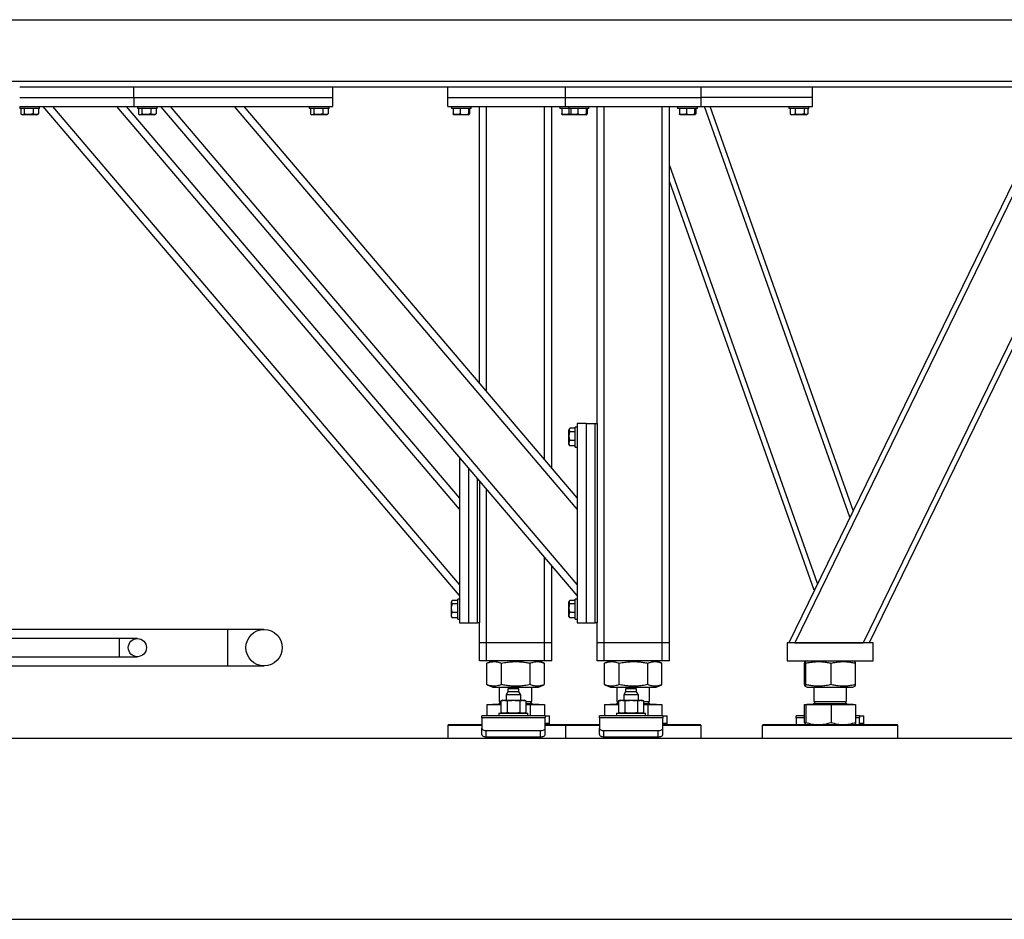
# Model space of a CAD drawing. Header units: millimetres. Extents: x 0 to 841, y 0 to 594.
# Tile 91 of 190: x 387 to 423, y 527 to 560. Entities that reach past the tile are written whole.
import ezdxf

# ---------------------------------------------------------------- set-up
doc = ezdxf.new("R2010")
doc.units = ezdxf.units.MM
doc.layers.add('TRAIT-FORT', color=4, linetype='Continuous', lineweight=25)

msp = doc.modelspace()

# ---------------------------------------------------------------- linework, layer by layer
at = {"layer": 'TRAIT-FORT', "color": 4, "linetype": 'Continuous', "lineweight": 25}
for p, q in [((367.286, 559.934), (427.286, 559.934)), ((370.763, 557.667), (425.143, 557.667)), ((387.02, 557.467), (424.786, 557.467)), ((391.22, 557.067), (391.22, 557.467)), ((398.553, 557.067), (398.553, 557.467)), ((402.786, 557.067), (402.786, 557.467)), ((407.12, 557.067), (407.12, 557.467)), ((412.12, 557.067), (412.12, 557.467)), ((416.22, 557.067), (416.22, 557.467)), ((387.02, 557.067), (391.22, 557.067)), ((387.02, 556.734), (387.02, 556.667)), ((387.02, 556.734), (391.22, 556.734)), ((387.753, 556.667), (387.753, 556.734)), ((403.22, 538.734), (387.886, 556.734)), ((403.22, 539.145), (388.236, 556.734)), ((403.22, 541.921), (390.601, 556.734)), ((403.22, 542.332), (390.951, 556.734)), ((391.22, 557.067), (391.22, 556.734)), ((391.22, 557.067), (398.553, 557.067)), ((391.22, 556.734), (398.553, 556.734)), ((391.353, 556.734), (391.353, 556.667)), ((392.086, 556.667), (392.086, 556.734)), ((407.553, 538.734), (392.22, 556.734)), ((407.553, 539.145), (392.57, 556.734)), ((407.553, 541.921), (394.934, 556.734)), ((407.553, 542.332), (395.285, 556.734)), ((397.686, 556.734), (397.686, 556.667)), ((398.42, 556.667), (398.42, 556.734)), ((398.553, 556.734), (398.553, 557.067)), ((402.786, 556.734), (402.786, 557.067)), ((402.786, 557.067), (407.12, 557.067)), ((402.786, 556.734), (407.12, 556.734)), ((402.92, 556.734), (402.92, 556.667)), ((403.653, 556.667), (403.653, 556.734)), ((403.953, 546.558), (403.953, 556.734)), ((404.22, 546.245), (404.22, 556.734)), ((406.353, 543.741), (406.353, 556.734)), ((406.62, 543.428), (406.62, 556.734)), ((406.92, 556.734), (406.92, 556.667)), ((407.12, 556.734), (407.12, 557.067)), ((407.12, 557.067), (412.12, 557.067)), ((407.12, 556.734), (412.12, 556.734)), ((407.253, 556.734), (407.253, 556.667)), ((407.986, 556.667), (407.986, 556.734)), ((408.286, 545.067), (408.286, 556.734)), ((408.553, 537), (408.553, 556.734)), ((410.686, 537), (410.686, 556.734)), ((410.953, 537), (410.953, 556.734)), ((411.253, 556.734), (411.253, 556.667)), ((411.986, 556.667), (411.986, 556.734)), ((416.22, 557.067), (412.12, 557.067)), ((412.12, 556.734), (412.12, 557.067)), ((412.12, 556.734), (416.22, 556.734)), ((417.597, 541.619), (412.245, 556.734)), ((417.72, 541.871), (412.457, 556.734)), ((415.353, 556.734), (415.353, 556.667)), ((416.086, 556.667), (416.086, 556.734)), ((416.22, 556.734), (416.22, 557.067)), ((387.753, 556.667), (387.02, 556.667)), ((387.062, 556.667), (387.062, 556.467)), ((387.078, 556.456), (387.117, 556.434)), ((387.655, 556.434), (387.117, 556.434)), ((387.189, 556.667), (387.189, 556.467)), ((387.514, 556.667), (387.514, 556.467)), ((387.655, 556.434), (387.694, 556.456)), ((387.711, 556.467), (387.694, 556.457)), ((387.711, 556.667), (387.711, 556.467)), ((392.086, 556.667), (391.353, 556.667)), ((391.395, 556.667), (391.395, 556.467)), ((391.411, 556.456), (391.45, 556.434)), ((391.989, 556.434), (391.45, 556.434)), ((391.522, 556.667), (391.522, 556.467)), ((391.847, 556.667), (391.847, 556.467)), ((391.989, 556.434), (392.028, 556.456)), ((392.044, 556.467), (392.027, 556.457)), ((392.044, 556.667), (392.044, 556.467)), ((398.42, 556.667), (397.686, 556.667)), ((397.728, 556.667), (397.728, 556.467)), ((397.745, 556.456), (397.784, 556.434)), ((398.322, 556.434), (397.784, 556.434)), ((397.856, 556.667), (397.856, 556.467)), ((398.18, 556.667), (398.18, 556.467)), ((398.322, 556.434), (398.361, 556.456)), ((398.378, 556.467), (398.36, 556.457)), ((398.378, 556.667), (398.378, 556.467)), ((402.947, 556.667), (402.92, 556.667)), ((403.653, 556.667), (402.947, 556.667)), ((402.985, 556.667), (402.985, 556.467)), ((403.001, 556.443), (403.017, 556.434)), ((403.555, 556.434), (403.017, 556.434)), ((403.246, 556.667), (403.246, 556.467)), ((403.547, 556.667), (403.547, 556.467)), ((403.555, 556.434), (403.572, 556.443)), ((403.588, 556.667), (403.588, 556.467)), ((406.947, 556.667), (406.92, 556.667)), ((407.253, 556.667), (406.947, 556.667)), ((406.985, 556.667), (406.985, 556.467)), ((407.001, 556.443), (407.017, 556.434)), ((407.35, 556.434), (407.017, 556.434)), ((407.246, 556.667), (407.246, 556.467)), ((407.281, 556.667), (407.253, 556.667)), ((407.986, 556.667), (407.281, 556.667)), ((407.318, 556.667), (407.318, 556.467)), ((407.334, 556.443), (407.35, 556.434)), ((407.889, 556.434), (407.35, 556.434)), ((407.579, 556.667), (407.579, 556.467)), ((407.88, 556.667), (407.88, 556.467)), ((407.889, 556.434), (407.905, 556.443)), ((407.921, 556.667), (407.921, 556.467)), ((411.281, 556.667), (411.253, 556.667)), ((411.986, 556.667), (411.281, 556.667)), ((411.318, 556.667), (411.318, 556.467)), ((411.334, 556.443), (411.35, 556.434)), ((411.889, 556.434), (411.35, 556.434)), ((411.579, 556.667), (411.579, 556.467)), ((411.88, 556.667), (411.88, 556.467)), ((411.889, 556.434), (411.905, 556.443)), ((411.921, 556.667), (411.921, 556.467)), ((424.937, 556.667), (415.345, 537)), ((416.086, 556.667), (415.353, 556.667)), ((415.394, 556.667), (415.394, 556.467)), ((415.394, 556.467), (415.409, 556.459)), ((415.409, 556.458), (415.45, 556.434)), ((415.989, 556.434), (415.45, 556.434)), ((425.046, 556.434), (415.567, 537)), ((415.586, 556.667), (415.586, 556.467)), ((415.912, 556.667), (415.912, 556.467)), ((415.989, 556.434), (416.03, 556.458)), ((416.045, 556.667), (416.045, 556.467)), ((427.286, 555.857), (418.089, 537)), ((427.286, 555.401), (418.312, 537)), ((416.409, 539.182), (410.953, 554.591)), ((416.286, 538.93), (410.953, 553.992)), ((407.275, 544.875), (407.253, 544.836)), ((407.253, 544.298), (407.253, 544.836)), ((407.486, 544.892), (407.286, 544.892)), ((407.486, 544.764), (407.286, 544.764)), ((407.553, 544.934), (407.486, 544.934)), ((407.486, 544.2), (407.486, 544.934)), ((407.553, 545.067), (407.553, 537.734)), ((407.886, 545.067), (407.553, 545.067)), ((407.886, 545.067), (407.886, 537.734)), ((407.886, 545.067), (408.22, 545.067)), ((408.22, 537.734), (408.22, 545.067)), ((408.22, 545.067), (408.286, 545.067)), ((408.286, 545.067), (408.286, 537.734)), ((407.486, 544.44), (407.286, 544.44)), ((407.253, 544.298), (407.275, 544.259)), ((407.286, 544.242), (407.276, 544.259)), ((407.486, 544.242), (407.286, 544.242)), ((407.486, 544.2), (407.553, 544.2)), ((403.22, 543.821), (403.22, 537.734)), ((403.553, 543.429), (403.553, 537.734)), ((403.886, 537.734), (403.886, 543.038)), ((403.953, 542.96), (403.953, 537.734)), ((404.22, 537), (404.22, 542.647)), ((406.353, 537), (406.353, 540.142)), ((406.62, 537), (406.62, 539.829)), ((403.22, 538.6), (403.153, 538.6)), ((403.153, 537.867), (403.153, 538.6)), ((407.553, 538.6), (407.486, 538.6)), ((407.486, 537.867), (407.486, 538.6)), ((402.942, 538.542), (402.92, 538.503)), ((402.92, 537.965), (402.92, 538.503)), ((403.153, 538.558), (402.953, 538.558)), ((403.153, 538.431), (402.953, 538.431)), ((407.275, 538.542), (407.253, 538.503)), ((407.253, 537.965), (407.253, 538.503)), ((407.486, 538.558), (407.286, 538.558)), ((407.486, 538.431), (407.286, 538.431)), ((402.92, 537.965), (402.942, 537.926)), ((402.953, 537.909), (402.943, 537.926)), ((403.153, 538.106), (402.953, 538.106)), ((403.153, 537.909), (402.953, 537.909)), ((403.153, 537.867), (403.22, 537.867)), ((407.253, 537.965), (407.275, 537.926)), ((407.286, 537.909), (407.276, 537.926)), ((407.486, 538.106), (407.286, 538.106)), ((407.486, 537.909), (407.286, 537.909)), ((407.486, 537.867), (407.553, 537.867)), ((403.22, 537.734), (403.553, 537.734)), ((403.553, 537.734), (403.886, 537.734)), ((403.953, 537.734), (403.886, 537.734)), ((403.953, 537), (403.953, 537.734)), ((407.553, 537.734), (407.886, 537.734)), ((407.886, 537.734), (408.22, 537.734)), ((408.286, 537.734), (408.22, 537.734)), ((408.286, 537), (408.286, 537.734)), ((394.686, 537.484), (369.953, 537.484)), ((390.686, 537.15), (369.953, 537.15)), ((391.353, 537.15), (390.686, 537.15)), ((390.686, 537.15), (390.686, 536.484)), ((396.02, 537.484), (394.686, 537.484)), ((394.686, 536.817), (394.686, 537.484)), ((394.686, 536.15), (394.686, 536.817)), ((404.22, 537), (403.953, 537)), ((403.953, 536.334), (403.953, 537)), ((406.353, 537), (404.22, 537)), ((404.22, 536.334), (404.22, 537)), ((406.62, 537), (406.353, 537)), ((406.353, 536.334), (406.353, 537)), ((406.62, 536.334), (406.62, 537)), ((408.553, 537), (408.286, 537)), ((408.286, 536.334), (408.286, 537)), ((410.686, 537), (408.553, 537)), ((408.553, 536.334), (408.553, 537)), ((410.953, 537), (410.686, 537)), ((410.686, 536.334), (410.686, 537)), ((410.953, 536.334), (410.953, 537)), ((418.453, 537), (415.286, 537)), ((415.286, 537), (415.286, 536.334)), ((415.567, 537), (418.089, 537)), ((418.453, 536.334), (418.453, 537)), ((369.953, 536.484), (390.686, 536.484)), ((390.686, 536.484), (391.353, 536.484)), ((369.678, 536.15), (394.686, 536.15)), ((394.686, 536.15), (396.02, 536.15)), ((404.22, 536.334), (403.953, 536.334)), ((406.353, 536.334), (404.22, 536.334)), ((404.236, 536.249), (404.228, 536.246)), ((404.228, 535.455), (404.228, 536.246)), ((404.445, 536.334), (404.235, 536.249)), ((404.768, 535.455), (404.768, 536.246)), ((405.826, 535.455), (405.826, 536.246)), ((406.337, 536.249), (406.127, 536.334)), ((406.345, 535.455), (406.345, 536.246)), ((406.62, 536.334), (406.353, 536.334)), ((408.553, 536.334), (408.286, 536.334)), ((410.686, 536.334), (408.553, 536.334)), ((408.569, 536.249), (408.561, 536.246)), ((408.561, 535.455), (408.561, 536.246)), ((408.779, 536.334), (408.568, 536.249)), ((409.101, 535.455), (409.101, 536.246)), ((410.16, 535.455), (410.16, 536.246)), ((410.671, 536.249), (410.46, 536.334)), ((410.678, 535.455), (410.678, 536.246)), ((410.953, 536.334), (410.686, 536.334)), ((415.286, 536.334), (418.453, 536.334)), ((415.932, 535.455), (415.932, 536.246)), ((416.029, 536.334), (415.952, 536.303)), ((415.975, 535.455), (415.975, 536.246)), ((416.912, 535.455), (416.912, 536.246)), ((417.787, 536.303), (417.71, 536.334)), ((417.807, 535.455), (417.807, 536.246)), ((404.228, 535.455), (404.236, 535.452)), ((404.235, 535.452), (404.445, 535.367)), ((404.445, 535.367), (406.127, 535.367)), ((404.686, 535.367), (404.686, 534.839)), ((405.886, 534.839), (405.886, 535.367)), ((406.127, 535.367), (406.337, 535.452)), ((408.561, 535.455), (408.569, 535.452)), ((408.568, 535.452), (408.779, 535.367)), ((408.779, 535.367), (410.46, 535.367)), ((409.02, 535.367), (409.02, 534.839)), ((410.22, 534.839), (410.22, 535.367)), ((410.46, 535.367), (410.671, 535.452)), ((415.952, 535.398), (416.029, 535.367)), ((416.029, 535.367), (417.71, 535.367)), ((416.27, 535.367), (416.27, 534.839)), ((417.47, 534.839), (417.47, 535.367)), ((417.71, 535.367), (417.787, 535.398)), ((405.004, 535.186), (404.941, 535.076)), ((404.941, 535.076), (404.941, 534.879)), ((405.208, 535.076), (404.941, 535.076)), ((405.004, 535.302), (405.004, 535.186)), ((405.208, 535.302), (405.004, 535.302)), ((405.411, 535.186), (405.004, 535.186)), ((405.411, 535.302), (405.208, 535.302)), ((405.474, 535.076), (405.208, 535.076)), ((405.411, 535.186), (405.411, 535.302)), ((405.474, 535.076), (405.411, 535.186)), ((405.474, 534.879), (405.474, 535.076)), ((409.338, 535.186), (409.274, 535.076)), ((409.274, 535.076), (409.274, 534.879)), ((409.541, 535.076), (409.274, 535.076)), ((409.338, 535.302), (409.338, 535.186)), ((409.541, 535.302), (409.338, 535.302)), ((409.744, 535.186), (409.338, 535.186)), ((409.744, 535.302), (409.541, 535.302)), ((409.808, 535.076), (409.541, 535.076)), ((409.744, 535.186), (409.744, 535.302)), ((409.808, 535.076), (409.744, 535.186)), ((409.808, 534.879), (409.808, 535.076)), ((404.228, 534.727), (404.228, 534.302)), ((404.228, 534.727), (404.746, 534.727)), ((404.434, 534.734), (404.434, 534.727)), ((404.434, 534.734), (404.554, 534.734)), ((404.554, 534.734), (404.746, 534.734)), ((404.686, 534.839), (404.746, 534.839)), ((404.746, 534.827), (404.686, 534.767)), ((404.686, 534.767), (404.746, 534.767)), ((404.808, 534.879), (404.746, 534.857)), ((404.746, 534.857), (404.746, 534.425)), ((404.808, 534.879), (404.861, 534.879)), ((404.861, 534.879), (405.208, 534.879)), ((404.977, 534.857), (404.977, 534.425)), ((405.208, 534.879), (405.554, 534.879)), ((405.438, 534.857), (405.438, 534.425)), ((405.554, 534.879), (405.608, 534.879)), ((405.669, 534.857), (405.608, 534.879)), ((405.669, 534.857), (405.669, 534.425)), ((405.669, 534.839), (405.886, 534.839)), ((405.669, 534.767), (405.886, 534.767)), ((405.669, 534.734), (406.138, 534.734)), ((405.669, 534.727), (405.826, 534.727)), ((405.886, 534.767), (405.814, 534.839)), ((405.826, 534.727), (405.826, 534.302)), ((405.826, 534.727), (406.345, 534.727)), ((405.827, 534.839), (405.827, 534.827)), ((406.138, 534.727), (406.138, 534.734)), ((406.345, 534.727), (406.345, 534.302)), ((408.561, 534.727), (408.561, 534.302)), ((408.561, 534.727), (409.079, 534.727)), ((408.768, 534.734), (408.768, 534.727)), ((408.768, 534.734), (408.887, 534.734)), ((408.887, 534.734), (409.079, 534.734)), ((409.02, 534.839), (409.079, 534.839)), ((409.079, 534.827), (409.02, 534.767)), ((409.02, 534.767), (409.079, 534.767)), ((409.141, 534.879), (409.079, 534.857)), ((409.079, 534.857), (409.079, 534.425)), ((409.141, 534.879), (409.194, 534.879)), ((409.194, 534.879), (409.541, 534.879)), ((409.31, 534.857), (409.31, 534.425)), ((409.541, 534.879), (409.887, 534.879)), ((409.772, 534.857), (409.772, 534.425)), ((409.887, 534.879), (409.941, 534.879)), ((410.003, 534.857), (409.941, 534.879)), ((410.003, 534.857), (410.003, 534.425)), ((410.003, 534.839), (410.22, 534.839)), ((410.003, 534.767), (410.22, 534.767)), ((410.003, 534.734), (410.471, 534.734)), ((410.003, 534.727), (410.16, 534.727)), ((410.22, 534.767), (410.147, 534.839)), ((410.16, 534.839), (410.16, 534.827)), ((410.16, 534.727), (410.16, 534.302)), ((410.16, 534.727), (410.678, 534.727)), ((410.471, 534.727), (410.471, 534.734)), ((410.678, 534.727), (410.678, 534.302)), ((415.932, 534.066), (415.932, 534.727)), ((415.932, 534.727), (415.975, 534.727)), ((415.975, 534.727), (415.975, 534.066)), ((415.975, 534.727), (416.912, 534.727)), ((416.018, 534.734), (416.018, 534.727)), ((416.018, 534.734), (416.474, 534.734)), ((416.342, 534.839), (416.27, 534.767)), ((416.27, 534.839), (416.591, 534.839)), ((416.27, 534.767), (417.401, 534.767)), ((416.329, 534.839), (416.329, 534.827)), ((416.474, 534.734), (417.721, 534.734)), ((416.591, 534.839), (417.47, 534.839)), ((416.912, 534.727), (416.912, 534.066)), ((416.912, 534.727), (417.807, 534.727)), ((417.47, 534.767), (417.397, 534.839)), ((417.401, 534.767), (417.47, 534.767)), ((417.41, 534.839), (417.41, 534.827)), ((417.721, 534.727), (417.721, 534.734)), ((417.807, 534.727), (417.807, 534.066)), ((406.374, 534.302), (404.041, 534.302)), ((404.041, 534.231), (404.041, 534.302)), ((404.674, 534.402), (404.674, 534.302)), ((404.674, 534.402), (405.741, 534.402)), ((404.746, 534.425), (404.808, 534.402)), ((404.768, 534.417), (404.768, 534.402)), ((405.608, 534.402), (405.669, 534.425)), ((405.741, 534.302), (405.741, 534.402)), ((406.374, 534.302), (406.374, 534.231)), ((406.374, 534.302), (406.532, 534.302)), ((406.532, 534.036), (406.532, 534.302)), ((410.708, 534.302), (408.374, 534.302)), ((408.374, 534.231), (408.374, 534.302)), ((409.008, 534.402), (409.008, 534.302)), ((409.008, 534.402), (410.074, 534.402)), ((409.079, 534.425), (409.141, 534.402)), ((409.101, 534.417), (409.101, 534.402)), ((409.941, 534.402), (410.003, 534.425)), ((410.074, 534.302), (410.074, 534.402)), ((410.708, 534.302), (410.708, 534.231)), ((410.708, 534.302), (410.865, 534.302)), ((410.865, 534.036), (410.865, 534.302)), ((415.932, 534.302), (415.624, 534.302)), ((415.624, 534.231), (415.624, 534.302)), ((417.958, 534.302), (417.807, 534.302)), ((417.958, 534.302), (417.958, 534.231)), ((417.958, 534.302), (418.115, 534.302)), ((418.115, 534.036), (418.115, 534.302)), ((402.82, 533.984), (402.786, 533.95)), ((402.786, 533.95), (402.786, 533.484)), ((404.041, 533.95), (402.786, 533.95)), ((402.82, 533.984), (404.041, 533.984)), ((404.041, 534.231), (404.041, 533.85)), ((406.374, 534.231), (404.041, 534.231)), ((406.374, 533.85), (406.374, 534.231)), ((406.374, 534.036), (406.532, 534.036)), ((406.374, 534), (406.532, 534)), ((406.374, 533.984), (407.153, 533.984)), ((407.12, 533.95), (406.374, 533.95)), ((406.532, 534), (406.532, 534.036)), ((406.532, 534), (406.532, 533.984)), ((407.153, 533.984), (407.12, 533.95)), ((407.12, 533.95), (407.12, 533.484)), ((408.374, 533.95), (407.12, 533.95)), ((407.153, 533.984), (408.374, 533.984)), ((408.374, 534.231), (408.374, 533.85)), ((410.708, 534.231), (408.374, 534.231)), ((410.708, 533.85), (410.708, 534.231)), ((410.708, 534.036), (410.865, 534.036)), ((410.708, 534), (410.865, 534)), ((410.708, 533.984), (411.861, 533.984)), ((411.891, 533.95), (410.708, 533.95)), ((410.865, 534), (410.865, 534.036)), ((410.865, 534), (410.865, 533.984)), ((411.861, 533.984), (412.086, 533.984)), ((412.12, 533.95), (411.891, 533.95)), ((412.12, 533.95), (412.086, 533.984)), ((412.12, 533.484), (412.12, 533.95)), ((414.403, 533.984), (414.37, 533.95)), ((414.37, 533.95), (414.37, 533.484)), ((419.37, 533.95), (414.37, 533.95)), ((414.403, 533.984), (419.336, 533.984)), ((415.624, 534.231), (415.624, 533.984)), ((415.932, 534.231), (415.624, 534.231)), ((417.958, 534.231), (417.807, 534.231)), ((417.958, 533.984), (417.958, 534.231)), ((417.958, 534.036), (418.115, 534.036)), ((417.958, 534), (418.115, 534)), ((418.115, 534), (418.115, 534.036)), ((418.115, 534), (418.115, 533.984)), ((419.37, 533.95), (419.336, 533.984)), ((419.37, 533.484), (419.37, 533.95)), ((404.041, 533.619), (404.041, 533.85)), ((404.208, 533.767), (406.208, 533.767)), ((404.208, 533.536), (404.208, 533.767)), ((404.208, 533.536), (406.208, 533.536)), ((404.941, 533.536), (404.941, 533.484)), ((405.474, 533.484), (405.474, 533.536)), ((406.208, 533.536), (406.208, 533.767)), ((406.374, 533.619), (406.374, 533.85)), ((408.374, 533.619), (408.374, 533.85)), ((408.541, 533.767), (410.541, 533.767)), ((408.541, 533.536), (408.541, 533.767)), ((408.541, 533.536), (410.541, 533.536)), ((409.274, 533.536), (409.274, 533.484)), ((409.808, 533.484), (409.808, 533.536)), ((410.541, 533.536), (410.541, 533.767)), ((410.708, 533.619), (410.708, 533.85)), ((358.853, 533.484), (560.157, 533.484)), ((358.853, 526.817), (560.157, 526.817))]:
    msp.add_line(p, q, dxfattribs=at)
at = {"layer": 'TRAIT-FORT', "color": 4, "linetype": 'Continuous', "lineweight": 25, "flags": 128}
for points in [[(404.041, 533.85), (404.044, 533.834), (404.054, 533.818), (404.069, 533.804), (404.09, 533.791), (404.115, 533.781), (404.144, 533.773), (404.175, 533.768), (404.208, 533.767)], [(404.041, 533.619), (404.044, 533.603), (404.054, 533.587), (404.069, 533.573), (404.09, 533.56), (404.115, 533.55), (404.144, 533.542), (404.175, 533.537), (404.208, 533.536)], [(406.208, 533.767), (406.24, 533.768), (406.271, 533.773), (406.3, 533.781), (406.325, 533.791), (406.346, 533.804), (406.361, 533.818), (406.371, 533.834), (406.374, 533.85)], [(406.208, 533.536), (406.24, 533.537), (406.271, 533.542), (406.3, 533.55), (406.325, 533.56), (406.346, 533.573), (406.361, 533.587), (406.371, 533.603), (406.374, 533.619)], [(408.374, 533.85), (408.377, 533.834), (408.387, 533.818), (408.402, 533.804), (408.423, 533.791), (408.448, 533.781), (408.477, 533.773), (408.508, 533.768), (408.541, 533.767)], [(408.374, 533.619), (408.377, 533.603), (408.387, 533.587), (408.402, 533.573), (408.423, 533.56), (408.448, 533.55), (408.477, 533.542), (408.508, 533.537), (408.541, 533.536)], [(410.541, 533.767), (410.573, 533.768), (410.605, 533.773), (410.633, 533.781), (410.659, 533.791), (410.679, 533.804), (410.695, 533.818), (410.704, 533.834), (410.708, 533.85)], [(410.541, 533.536), (410.573, 533.537), (410.605, 533.542), (410.633, 533.55), (410.659, 533.56), (410.679, 533.573), (410.695, 533.587), (410.704, 533.603), (410.708, 533.619)]]:
    msp.add_lwpolyline(points, dxfattribs=at)
at = {"layer": 'TRAIT-FORT', "color": 4, "linetype": 'Continuous', "lineweight": 25}
for centre, radius in [((391.353, 536.817), 0.333), ((396.02, 536.817), 0.667)]:
    msp.add_circle(centre, radius, dxfattribs=at)
for centre, start, end in [((404.653, 534.767), 270, 360), ((405.92, 534.767), 180, 270), ((408.986, 534.767), 270, 360), ((410.253, 534.767), 180, 270), ((416.236, 534.767), 270, 360), ((417.503, 534.767), 180, 270)]:
    msp.add_arc(centre, 0.0333, start, end, dxfattribs=at)
for points, knots in [([(387.062, 556.467), (387.073, 556.46), (387.095, 556.445), (387.128, 556.44), (387.16, 556.448), (387.179, 556.461), (387.189, 556.467)], [0, 0, 0, 0, 0.264605, 0.534948, 0.765343, 1, 1, 1, 1]), ([(387.514, 556.467), (387.472, 556.457), (387.404, 556.44), (387.305, 556.442), (387.238, 556.454), (387.2, 556.464), (387.189, 556.467)], [0, 0, 0, 0, 0.385549, 0.637642, 0.896546, 1, 1, 1, 1]), ([(387.711, 556.467), (387.694, 556.46), (387.659, 556.445), (387.608, 556.44), (387.559, 556.448), (387.529, 556.461), (387.514, 556.467)], [0, 0, 0, 0, 0.264605, 0.534948, 0.765343, 1, 1, 1, 1]), ([(391.395, 556.467), (391.406, 556.46), (391.428, 556.445), (391.461, 556.44), (391.493, 556.448), (391.512, 556.461), (391.522, 556.467)], [0, 0, 0, 0, 0.264605, 0.534948, 0.765343, 1, 1, 1, 1]), ([(391.847, 556.467), (391.806, 556.457), (391.737, 556.44), (391.638, 556.442), (391.571, 556.454), (391.533, 556.464), (391.522, 556.467)], [0, 0, 0, 0, 0.385549, 0.637642, 0.896546, 1, 1, 1, 1]), ([(392.044, 556.467), (392.027, 556.46), (391.992, 556.445), (391.941, 556.44), (391.892, 556.448), (391.862, 556.461), (391.847, 556.467)], [0, 0, 0, 0, 0.264605, 0.534948, 0.765343, 1, 1, 1, 1]), ([(397.728, 556.467), (397.739, 556.46), (397.762, 556.445), (397.795, 556.44), (397.826, 556.448), (397.846, 556.461), (397.856, 556.467)], [0, 0, 0, 0, 0.264605, 0.534948, 0.765343, 1, 1, 1, 1]), ([(398.18, 556.467), (398.139, 556.457), (398.071, 556.44), (397.971, 556.442), (397.905, 556.454), (397.866, 556.464), (397.856, 556.467)], [0, 0, 0, 0, 0.385549, 0.637642, 0.896546, 1, 1, 1, 1]), ([(398.378, 556.467), (398.36, 556.46), (398.326, 556.445), (398.274, 556.44), (398.225, 556.448), (398.195, 556.461), (398.18, 556.467)], [0, 0, 0, 0, 0.264605, 0.534948, 0.765343, 1, 1, 1, 1]), ([(403.001, 556.444), (403, 556.444), (402.996, 556.444), (402.991, 556.454), (402.986, 556.464), (402.985, 556.467)], [0, 0, 0, 0, 0.082237, 0.737977, 1, 1, 1, 1]), ([(403.246, 556.467), (403.223, 556.46), (403.177, 556.445), (403.109, 556.44), (403.045, 556.448), (403.005, 556.461), (402.985, 556.467)], [0, 0, 0, 0, 0.2646049, 0.5349477, 0.7653431, 1, 1, 1, 1]), ([(403.246, 556.467), (403.272, 556.46), (403.325, 556.445), (403.403, 556.44), (403.478, 556.448), (403.524, 556.461), (403.547, 556.467)], [0, 0, 0, 0, 0.264605, 0.534948, 0.765343, 1, 1, 1, 1]), ([(403.588, 556.467), (403.582, 556.457), (403.574, 556.44), (403.562, 556.442), (403.553, 556.454), (403.549, 556.464), (403.547, 556.467)], [0, 0, 0, 0, 0.385549, 0.637642, 0.896546, 1, 1, 1, 1]), ([(407.001, 556.444), (407, 556.444), (406.996, 556.444), (406.991, 556.454), (406.986, 556.464), (406.985, 556.467)], [0, 0, 0, 0, 0.082237, 0.737977, 1, 1, 1, 1]), ([(407.246, 556.467), (407.223, 556.46), (407.177, 556.445), (407.109, 556.44), (407.045, 556.448), (407.005, 556.461), (406.985, 556.467)], [0, 0, 0, 0, 0.2646049, 0.5349477, 0.7653431, 1, 1, 1, 1]), ([(407.246, 556.467), (407.272, 556.459), (407.301, 556.449), (407.332, 556.447), (407.335, 556.447)], [0, 0, 0, 0, 0.883972, 1, 1, 1, 1]), ([(407.334, 556.444), (407.334, 556.444), (407.33, 556.444), (407.324, 556.454), (407.32, 556.464), (407.318, 556.467)], [0, 0, 0, 0, 0.082237, 0.737977, 1, 1, 1, 1]), ([(407.579, 556.467), (407.556, 556.46), (407.511, 556.445), (407.443, 556.44), (407.378, 556.448), (407.338, 556.461), (407.318, 556.467)], [0, 0, 0, 0, 0.264605, 0.534948, 0.765343, 1, 1, 1, 1]), ([(407.579, 556.467), (407.605, 556.46), (407.658, 556.445), (407.737, 556.44), (407.811, 556.448), (407.857, 556.461), (407.88, 556.467)], [0, 0, 0, 0, 0.264605, 0.534948, 0.765343, 1, 1, 1, 1]), ([(407.921, 556.467), (407.916, 556.457), (407.907, 556.44), (407.895, 556.442), (407.887, 556.454), (407.882, 556.464), (407.88, 556.467)], [0, 0, 0, 0, 0.385549, 0.637642, 0.896546, 1, 1, 1, 1]), ([(411.334, 556.444), (411.334, 556.444), (411.33, 556.444), (411.324, 556.454), (411.32, 556.464), (411.318, 556.467)], [0, 0, 0, 0, 0.082237, 0.737977, 1, 1, 1, 1]), ([(411.579, 556.467), (411.556, 556.46), (411.511, 556.445), (411.443, 556.44), (411.378, 556.448), (411.338, 556.461), (411.318, 556.467)], [0, 0, 0, 0, 0.264605, 0.534948, 0.765343, 1, 1, 1, 1]), ([(411.579, 556.467), (411.605, 556.46), (411.658, 556.445), (411.737, 556.44), (411.811, 556.448), (411.857, 556.461), (411.88, 556.467)], [0, 0, 0, 0, 0.264605, 0.534948, 0.765343, 1, 1, 1, 1]), ([(411.921, 556.467), (411.916, 556.457), (411.907, 556.44), (411.895, 556.442), (411.887, 556.454), (411.882, 556.464), (411.88, 556.467)], [0, 0, 0, 0, 0.385549, 0.637642, 0.896546, 1, 1, 1, 1]), ([(415.394, 556.467), (415.411, 556.46), (415.445, 556.445), (415.495, 556.44), (415.542, 556.448), (415.572, 556.461), (415.586, 556.467)], [0, 0, 0, 0, 0.264605, 0.534948, 0.765343, 1, 1, 1, 1]), ([(415.912, 556.467), (415.87, 556.457), (415.802, 556.44), (415.703, 556.442), (415.636, 556.454), (415.597, 556.464), (415.586, 556.467)], [0, 0, 0, 0, 0.385549, 0.637642, 0.896546, 1, 1, 1, 1]), ([(416.045, 556.467), (416.033, 556.46), (416.01, 556.445), (415.975, 556.44), (415.942, 556.448), (415.922, 556.461), (415.912, 556.467)], [0, 0, 0, 0, 0.264605, 0.534948, 0.765343, 1, 1, 1, 1]), ([(407.286, 544.892), (407.279, 544.881), (407.264, 544.858), (407.259, 544.825), (407.267, 544.794), (407.28, 544.774), (407.286, 544.764)], [0, 0, 0, 0, 0.264605, 0.534948, 0.765343, 1, 1, 1, 1]), ([(407.286, 544.44), (407.276, 544.481), (407.259, 544.549), (407.261, 544.648), (407.273, 544.715), (407.283, 544.753), (407.286, 544.764)], [0, 0, 0, 0, 0.385549, 0.637642, 0.896546, 1, 1, 1, 1]), ([(407.286, 544.242), (407.279, 544.26), (407.264, 544.294), (407.259, 544.345), (407.267, 544.395), (407.28, 544.425), (407.286, 544.44)], [0, 0, 0, 0, 0.264605, 0.534948, 0.765343, 1, 1, 1, 1]), ([(402.953, 538.558), (402.946, 538.547), (402.931, 538.525), (402.926, 538.492), (402.933, 538.46), (402.946, 538.441), (402.953, 538.431)], [0, 0, 0, 0, 0.2646049, 0.5349477, 0.7653431, 1, 1, 1, 1]), ([(402.953, 538.106), (402.943, 538.148), (402.926, 538.216), (402.928, 538.315), (402.939, 538.382), (402.95, 538.42), (402.953, 538.431)], [0, 0, 0, 0, 0.385549, 0.637642, 0.896546, 1, 1, 1, 1]), ([(407.286, 538.558), (407.279, 538.547), (407.264, 538.525), (407.259, 538.492), (407.267, 538.46), (407.28, 538.441), (407.286, 538.431)], [0, 0, 0, 0, 0.264605, 0.534948, 0.765343, 1, 1, 1, 1]), ([(407.286, 538.106), (407.276, 538.148), (407.259, 538.216), (407.261, 538.315), (407.273, 538.382), (407.283, 538.42), (407.286, 538.431)], [0, 0, 0, 0, 0.385549, 0.637642, 0.896546, 1, 1, 1, 1]), ([(402.953, 537.909), (402.946, 537.926), (402.931, 537.961), (402.926, 538.012), (402.933, 538.061), (402.946, 538.091), (402.953, 538.106)], [0, 0, 0, 0, 0.264605, 0.534948, 0.765343, 1, 1, 1, 1]), ([(407.286, 537.909), (407.279, 537.926), (407.264, 537.961), (407.259, 538.012), (407.267, 538.061), (407.28, 538.091), (407.286, 538.106)], [0, 0, 0, 0, 0.264605, 0.534948, 0.765343, 1, 1, 1, 1]), ([(404.228, 536.246), (404.264, 536.259), (404.332, 536.284), (404.433, 536.302), (404.522, 536.305), (404.604, 536.295), (404.685, 536.277), (404.739, 536.256), (404.768, 536.246)], [0, 0, 0, 0, 0.202068, 0.3827, 0.555315, 0.692992, 0.838894, 1, 1, 1, 1]), ([(404.768, 536.246), (404.839, 536.259), (404.973, 536.284), (405.169, 536.302), (405.344, 536.305), (405.506, 536.295), (405.663, 536.277), (405.77, 536.256), (405.826, 536.246)], [0, 0, 0, 0, 0.202068, 0.3827, 0.555315, 0.692992, 0.838894, 1, 1, 1, 1]), ([(405.826, 536.246), (405.861, 536.259), (405.927, 536.284), (406.023, 536.302), (406.108, 536.305), (406.188, 536.295), (406.262, 536.277), (406.312, 536.258), (406.337, 536.249)], [0, 0, 0, 0, 0.205279, 0.388781, 0.564138, 0.704003, 0.852224, 1, 1, 1, 1]), ([(408.561, 536.246), (408.597, 536.259), (408.665, 536.284), (408.766, 536.302), (408.855, 536.305), (408.938, 536.295), (409.018, 536.277), (409.073, 536.256), (409.101, 536.246)], [0, 0, 0, 0, 0.202068, 0.3827, 0.555315, 0.692992, 0.838894, 1, 1, 1, 1]), ([(409.101, 536.246), (409.172, 536.259), (409.306, 536.284), (409.503, 536.302), (409.677, 536.305), (409.839, 536.295), (409.996, 536.277), (410.104, 536.256), (410.16, 536.246)], [0, 0, 0, 0, 0.202068, 0.3827, 0.555315, 0.692992, 0.838894, 1, 1, 1, 1]), ([(410.16, 536.246), (410.194, 536.259), (410.26, 536.284), (410.356, 536.302), (410.442, 536.305), (410.521, 536.295), (410.595, 536.277), (410.645, 536.258), (410.67, 536.249)], [0, 0, 0, 0, 0.205279, 0.388781, 0.564138, 0.704003, 0.852224, 1, 1, 1, 1]), ([(415.932, 536.246), (415.935, 536.259), (415.94, 536.284), (415.948, 536.302), (415.955, 536.305), (415.962, 536.295), (415.968, 536.277), (415.973, 536.256), (415.975, 536.246)], [0, 0, 0, 0, 0.202068, 0.3827, 0.555315, 0.692992, 0.838894, 1, 1, 1, 1]), ([(415.975, 536.246), (416.038, 536.259), (416.156, 536.284), (416.33, 536.302), (416.485, 536.305), (416.628, 536.295), (416.767, 536.277), (416.862, 536.256), (416.912, 536.246)], [0, 0, 0, 0, 0.202068, 0.3827, 0.555315, 0.692992, 0.838894, 1, 1, 1, 1]), ([(416.912, 536.246), (416.972, 536.259), (417.085, 536.284), (417.251, 536.302), (417.399, 536.305), (417.536, 536.295), (417.669, 536.277), (417.759, 536.256), (417.807, 536.246)], [0, 0, 0, 0, 0.202068, 0.3827, 0.555315, 0.692992, 0.838894, 1, 1, 1, 1]), ([(417.807, 536.246), (417.804, 536.259), (417.799, 536.283), (417.792, 536.301), (417.788, 536.301), (417.787, 536.301)], [0, 0, 0, 0, 0.434261, 0.822452, 1, 1, 1, 1]), ([(404.768, 535.455), (404.732, 535.442), (404.664, 535.417), (404.563, 535.399), (404.474, 535.396), (404.391, 535.406), (404.311, 535.424), (404.257, 535.444), (404.228, 535.455)], [0, 0, 0, 0, 0.202068, 0.3827, 0.555315, 0.692992, 0.838894, 1, 1, 1, 1]), ([(405.826, 535.455), (405.756, 535.442), (405.622, 535.417), (405.425, 535.399), (405.251, 535.396), (405.089, 535.406), (404.932, 535.424), (404.824, 535.444), (404.768, 535.455)], [0, 0, 0, 0, 0.202068, 0.3827, 0.555315, 0.692992, 0.838894, 1, 1, 1, 1]), ([(406.337, 535.452), (406.305, 535.44), (406.242, 535.417), (406.148, 535.399), (406.063, 535.396), (405.983, 535.406), (405.907, 535.424), (405.854, 535.444), (405.826, 535.455)], [0, 0, 0, 0, 0.189409, 0.372906, 0.54826, 0.688121, 0.836338, 1, 1, 1, 1]), ([(409.101, 535.455), (409.065, 535.442), (408.997, 535.417), (408.897, 535.399), (408.807, 535.396), (408.725, 535.406), (408.645, 535.424), (408.59, 535.444), (408.561, 535.455)], [0, 0, 0, 0, 0.202068, 0.3827, 0.555315, 0.692992, 0.838894, 1, 1, 1, 1]), ([(410.16, 535.455), (410.089, 535.442), (409.955, 535.417), (409.759, 535.399), (409.584, 535.396), (409.422, 535.406), (409.265, 535.424), (409.158, 535.444), (409.101, 535.455)], [0, 0, 0, 0, 0.202068, 0.3827, 0.555315, 0.692992, 0.838894, 1, 1, 1, 1]), ([(410.67, 535.452), (410.638, 535.44), (410.575, 535.417), (410.482, 535.399), (410.396, 535.396), (410.317, 535.406), (410.24, 535.424), (410.187, 535.444), (410.16, 535.455)], [0, 0, 0, 0, 0.189409, 0.372906, 0.54826, 0.688121, 0.836338, 1, 1, 1, 1]), ([(415.975, 535.455), (415.972, 535.442), (415.967, 535.417), (415.959, 535.399), (415.952, 535.396), (415.945, 535.406), (415.939, 535.424), (415.934, 535.444), (415.932, 535.455)], [0, 0, 0, 0, 0.202068, 0.3827, 0.555315, 0.692992, 0.838894, 1, 1, 1, 1]), ([(416.912, 535.455), (416.85, 535.442), (416.731, 535.417), (416.557, 535.399), (416.402, 535.396), (416.259, 535.406), (416.12, 535.424), (416.025, 535.444), (415.975, 535.455)], [0, 0, 0, 0, 0.202068, 0.3827, 0.555315, 0.692992, 0.838894, 1, 1, 1, 1]), ([(417.807, 535.455), (417.747, 535.442), (417.634, 535.417), (417.468, 535.399), (417.32, 535.396), (417.183, 535.406), (417.051, 535.424), (416.96, 535.444), (416.912, 535.455)], [0, 0, 0, 0, 0.202068, 0.3827, 0.555315, 0.692992, 0.838894, 1, 1, 1, 1]), ([(417.787, 535.399), (417.787, 535.399), (417.79, 535.398), (417.794, 535.406), (417.8, 535.424), (417.805, 535.444), (417.807, 535.455)], [0, 0, 0, 0, 0.04437, 0.340238, 0.653783, 1, 1, 1, 1]), ([(404.746, 534.857), (404.765, 534.863), (404.803, 534.876), (404.842, 534.878), (404.861, 534.879)], [0, 0, 0, 0, 0.498165, 1, 1, 1, 1]), ([(404.861, 534.879), (404.88, 534.878), (404.919, 534.876), (404.957, 534.863), (404.977, 534.857)], [0, 0, 0, 0, 0.497844, 1, 1, 1, 1]), ([(404.977, 534.857), (405.015, 534.863), (405.091, 534.876), (405.169, 534.878), (405.208, 534.879)], [0, 0, 0, 0, 0.4981655, 1, 1, 1, 1]), ([(405.208, 534.879), (405.246, 534.878), (405.324, 534.876), (405.4, 534.863), (405.438, 534.857)], [0, 0, 0, 0, 0.497844, 1, 1, 1, 1]), ([(405.438, 534.857), (405.458, 534.863), (405.496, 534.876), (405.534, 534.878), (405.554, 534.879)], [0, 0, 0, 0, 0.498165, 1, 1, 1, 1]), ([(405.554, 534.879), (405.573, 534.878), (405.612, 534.876), (405.65, 534.863), (405.669, 534.857)], [0, 0, 0, 0, 0.497844, 1, 1, 1, 1]), ([(409.079, 534.857), (409.098, 534.863), (409.136, 534.876), (409.175, 534.878), (409.194, 534.879)], [0, 0, 0, 0, 0.498165, 1, 1, 1, 1]), ([(409.194, 534.879), (409.214, 534.878), (409.252, 534.876), (409.291, 534.863), (409.31, 534.857)], [0, 0, 0, 0, 0.497844, 1, 1, 1, 1]), ([(409.31, 534.857), (409.348, 534.863), (409.424, 534.876), (409.502, 534.878), (409.541, 534.879)], [0, 0, 0, 0, 0.4981655, 1, 1, 1, 1]), ([(409.541, 534.879), (409.579, 534.878), (409.657, 534.876), (409.733, 534.863), (409.772, 534.857)], [0, 0, 0, 0, 0.497844, 1, 1, 1, 1]), ([(409.772, 534.857), (409.791, 534.863), (409.829, 534.876), (409.868, 534.878), (409.887, 534.879)], [0, 0, 0, 0, 0.498165, 1, 1, 1, 1]), ([(409.887, 534.879), (409.907, 534.878), (409.945, 534.876), (409.984, 534.863), (410.003, 534.857)], [0, 0, 0, 0, 0.497844, 1, 1, 1, 1]), ([(404.861, 534.402), (404.842, 534.403), (404.803, 534.406), (404.765, 534.418), (404.746, 534.425)], [0, 0, 0, 0, 0.497844, 1, 1, 1, 1]), ([(404.977, 534.425), (404.958, 534.418), (404.919, 534.406), (404.881, 534.404), (404.861, 534.402)], [0, 0, 0, 0, 0.498165, 1, 1, 1, 1]), ([(405.208, 534.402), (405.169, 534.403), (405.091, 534.406), (405.015, 534.418), (404.977, 534.425)], [0, 0, 0, 0, 0.497844, 1, 1, 1, 1]), ([(405.438, 534.425), (405.4, 534.418), (405.324, 534.406), (405.246, 534.404), (405.208, 534.402)], [0, 0, 0, 0, 0.498165, 1, 1, 1, 1]), ([(405.554, 534.402), (405.535, 534.403), (405.496, 534.406), (405.458, 534.418), (405.438, 534.425)], [0, 0, 0, 0, 0.497844, 1, 1, 1, 1]), ([(405.669, 534.425), (405.65, 534.418), (405.612, 534.406), (405.573, 534.404), (405.554, 534.402)], [0, 0, 0, 0, 0.498165, 1, 1, 1, 1]), ([(409.194, 534.402), (409.175, 534.403), (409.136, 534.406), (409.098, 534.418), (409.079, 534.425)], [0, 0, 0, 0, 0.497844, 1, 1, 1, 1]), ([(409.31, 534.425), (409.291, 534.418), (409.253, 534.406), (409.214, 534.404), (409.194, 534.402)], [0, 0, 0, 0, 0.498165, 1, 1, 1, 1]), ([(409.541, 534.402), (409.502, 534.403), (409.425, 534.406), (409.348, 534.418), (409.31, 534.425)], [0, 0, 0, 0, 0.497844, 1, 1, 1, 1]), ([(409.772, 534.425), (409.734, 534.418), (409.657, 534.406), (409.58, 534.404), (409.541, 534.402)], [0, 0, 0, 0, 0.498165, 1, 1, 1, 1]), ([(409.887, 534.402), (409.868, 534.403), (409.829, 534.406), (409.791, 534.418), (409.772, 534.425)], [0, 0, 0, 0, 0.497844, 1, 1, 1, 1]), ([(410.003, 534.425), (409.984, 534.418), (409.945, 534.406), (409.907, 534.404), (409.887, 534.402)], [0, 0, 0, 0, 0.498165, 1, 1, 1, 1]), ([(415.932, 534.066), (415.936, 534.043), (415.941, 534.01), (415.948, 533.987), (415.952, 533.985), (415.954, 533.984)], [0, 0, 0, 0, 0.495251, 0.746818, 1, 1, 1, 1]), ([(415.954, 533.984), (415.957, 533.988), (415.964, 533.996), (415.971, 534.042), (415.975, 534.066)], [0, 0, 0, 0, 0.494511, 1, 1, 1, 1]), ([(415.975, 534.066), (416.051, 534.043), (416.166, 534.01), (416.323, 533.987), (416.403, 533.985), (416.444, 533.984)], [0, 0, 0, 0, 0.495251, 0.746818, 1, 1, 1, 1]), ([(416.444, 533.984), (416.522, 533.988), (416.681, 533.996), (416.835, 534.042), (416.912, 534.066)], [0, 0, 0, 0, 0.494511, 1, 1, 1, 1]), ([(416.912, 534.066), (416.985, 534.043), (417.094, 534.01), (417.245, 533.987), (417.321, 533.985), (417.36, 533.984)], [0, 0, 0, 0, 0.495251, 0.746818, 1, 1, 1, 1]), ([(417.36, 533.984), (417.435, 533.988), (417.586, 533.996), (417.733, 534.042), (417.807, 534.066)], [0, 0, 0, 0, 0.494511, 1, 1, 1, 1]), ([(417.807, 534.066), (417.803, 534.043), (417.798, 534.01), (417.791, 533.987), (417.787, 533.985), (417.785, 533.984)], [0, 0, 0, 0, 0.495251, 0.746818, 1, 1, 1, 1])]:
    msp.add_open_spline(points, degree=3, knots=knots, dxfattribs=at)

doc.saveas('drawing.dxf')
